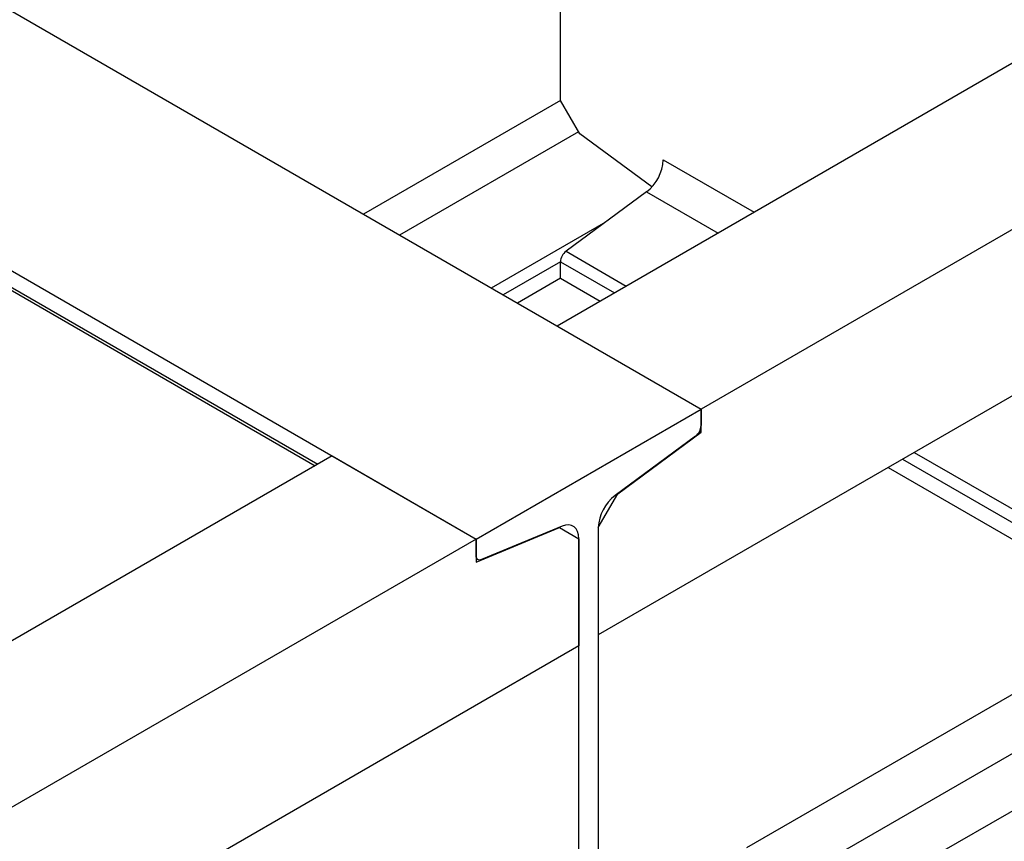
# Model space of a CAD drawing. Header units: millimetres. Extents: x 0 to 25230, y 0 to 17820.
# Tile 54 of 244: x 7113 to 7500, y 10249 to 10571. Entities that reach past the tile are written whole.
import ezdxf

# ---------------------------------------------------------------- set-up
doc = ezdxf.new("R2010")
doc.units = ezdxf.units.MM
doc.linetypes.add('SLD-Sólida', pattern=[0])
doc.layers.add('REFERÊNCIAS', color=9, linetype='SLD-Sólida')

msp = doc.modelspace()

# ---------------------------------------------------------------- linework, layer by layer
at = {"color": 7, "linetype": 'SLD-Sólida', "lineweight": 25, "ltscale": 30}
for p, q in [((8646.85, 10966.35), (7398.92, 10245.94)), ((7408.92, 10228.62), (8656.85, 10949.03)), ((8686.45, 10943.49), (7438.52, 10223.08))]:
    msp.add_line(p, q, dxfattribs=at)
at = {"layer": 'REFERÊNCIAS', "linetype": 'SLD-Sólida', "lineweight": 25, "ltscale": 30}
for p, q in [((7325.78, 10539.58), (7325.78, 10707.08)), ((7096.68, 10582.48), (7381.01, 10418.34)), ((7553.54, 10583.26), (7324.44, 10451)), ((7610.11, 10550.6), (7381.01, 10418.34)), ((7325.78, 10539.58), (7248.39, 10494.9)), ((7333.34, 10526.48), (7325.78, 10539.58)), ((7008.29, 10531.45), (7292.62, 10367.32)), ((7008.29, 10525), (7230.46, 10396.75)), ((7332.85, 10527.33), (7262.53, 10486.74)), ((7361.7, 10505.68), (7333.34, 10526.48)), ((7009.03, 10523.37), (7229.42, 10396.14)), ((7366.16, 10516.27), (7401.83, 10495.68)), ((7650.49, 10508.58), (7340.63, 10329.71)), ((7359.58, 10503.74), (7327.95, 10480.36)), ((7359.58, 10503.74), (7387.69, 10487.51)), ((7343.41, 10491.79), (7298.6, 10465.92)), ((7327.95, 10480.36), (7351.63, 10466.69)), ((7325.78, 10476.23), (7303.26, 10463.23)), ((7325.78, 10469.78), (7325.78, 10476.23)), ((7325.78, 10476.23), (7346.96, 10464)), ((7325.78, 10469.78), (7308.85, 10460)), ((7325.78, 10469.78), (7341.37, 10460.77)), ((7324.44, 10451), (7381.01, 10418.34)), ((7292.62, 10367.32), (7381.01, 10418.34)), ((7381.01, 10409.27), (7381.01, 10418.34)), ((7381.01, 10418.34), (7381.01, 10411.89)), ((7378.84, 10407.76), (7347.21, 10384.38)), ((7348.27, 10385.07), (7381.01, 10409.27)), ((7380.39, 10409.63), (7381.01, 10409.27)), ((7236.05, 10399.97), (6975.2, 10249.39)), ((7236.05, 10399.97), (7292.62, 10367.32)), ((7464.77, 10401.37), (7566.47, 10342.66)), ((7460.11, 10398.68), (7561.81, 10339.97)), ((7454.52, 10395.46), (7556.22, 10336.74)), ((7340.63, 10371.84), (7348.27, 10385.07)), ((7348.2, 10385.11), (7348.27, 10385.07)), ((7292.62, 10358.24), (7325.36, 10371.84)), ((7326.42, 10372.38), (7294.79, 10359.24)), ((7325.27, 10371.9), (7325.36, 10371.84)), ((7325.27, 10371.9), (7332.99, 10367.44)), ((7325.36, 10371.84), (7332.99, 10367.43)), ((7340.63, 10371.85), (7340.63, 10212.29)), ((7340.63, 10371.84), (7340.63, 10329.71)), ((7292.62, 10367.32), (6975.2, 10184.07)), ((7292.62, 10367.32), (7292.62, 10358.24)), ((7292.62, 10360.86), (7292.62, 10367.32)), ((7332.99, 10207.88), (7332.99, 10367.44)), ((7332.99, 10367.43), (7332.99, 10325.3)), ((7292.62, 10359.66), (7293.36, 10359.23)), ((7332.99, 10325.3), (6975.2, 10118.75))]:
    msp.add_line(p, q, dxfattribs=at)
at = {"layer": 'REFERÊNCIAS', "linetype": 'SLD-Sólida', "lineweight": 25, "ltscale": 30, "flags": 128}
for points in [[(7332.99, 10367.44), (7332.87, 10368.94), (7332.51, 10370.25), (7331.92, 10371.33), (7331.12, 10372.14), (7330.14, 10372.67), (7329, 10372.88), (7327.75, 10372.78), (7326.42, 10372.38)], [(7294.79, 10359.24), (7294.35, 10359.1), (7293.94, 10359.07), (7293.56, 10359.14), (7293.24, 10359.31), (7292.97, 10359.58), (7292.78, 10359.94), (7292.66, 10360.37), (7292.62, 10360.86)]]:
    msp.add_lwpolyline(points, dxfattribs=at)
at = {"layer": 'REFERÊNCIAS', "linetype": 'SLD-Sólida', "lineweight": 25, "ltscale": 900}
for centre, radius, start, end in [((7349.32, 10517.12), 16.86, 307.4869, 357.1256), ((7331.33, 10475.95), 5.56, 127.4869, 177.1256), ((7375.46, 10412.17), 5.56, 307.4869, 357.1256), ((7357.47, 10371), 16.86, 127.4869, 177.1256)]:
    msp.add_arc(centre, radius, start, end, dxfattribs=at)

doc.saveas('drawing.dxf')
